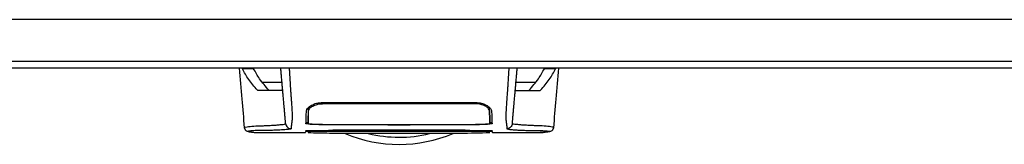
# Model space of a CAD drawing. Header units: millimetres. Extents: x 0 to 420, y 0 to 297.
# Tile 4 of 72: x 71.49 to 91.13, y 93.3 to 95.8. Entities that reach past the tile are written whole.
import ezdxf

# ---------------------------------------------------------------- set-up
doc = ezdxf.new("R2010")
doc.units = ezdxf.units.MM

msp = doc.modelspace()

# ---------------------------------------------------------------- linework, layer by layer
at = {"color": 7, "linetype": 'Continuous', "lineweight": 25}
for p, q in [((223.25806, 95.79714), (56.74194, 95.79714)), ((57.68553, 94.96456), (139.72247, 94.96456)), ((212.87856, 94.82579), (67.12144, 94.82579)), ((75.93027, 94.81504), (75.92123, 94.82579)), ((76.15449, 94.81504), (75.93027, 94.81504)), ((82.17993, 94.81504), (81.95571, 94.81504)), ((82.18896, 94.82579), (82.17993, 94.81504)), ((76.32908, 94.5431), (76.72085, 94.5431)), ((81.38934, 94.5431), (81.78112, 94.5431)), ((76.24089, 94.37658), (76.22949, 94.38303)), ((76.22949, 94.38303), (76.23362, 94.38303)), ((81.8807, 94.38303), (81.86931, 94.37658)), ((81.87657, 94.38303), (81.8807, 94.38303)), ((77.5287, 94.11372), (77.52871, 94.14136)), ((77.5287, 94.13753), (80.5815, 94.13753)), ((80.58149, 94.11367), (80.58148, 94.14139)), ((77.2475, 93.97182), (77.24707, 94.03439)), ((80.8705, 94.00148), (80.85113, 94.04503)), ((80.8627, 93.97179), (80.86279, 94.03449)), ((75.9745, 93.63256), (75.9743, 93.63282)), ((76.23734, 93.53568), (77.19228, 93.53568)), ((77.23992, 93.53778), (77.23993, 93.53814)), ((77.24031, 93.56257), (77.24008, 93.54694)), ((77.24008, 93.54679), (77.24013, 93.54968)), ((77.24025, 93.55648), (77.24031, 93.5601)), ((77.5287, 93.69758), (78.80532, 93.69758)), ((77.5287, 93.56357), (78.80532, 93.56357)), ((77.5483, 93.6997), (78.83308, 93.69977)), ((80.55398, 93.5682), (77.55621, 93.5682)), ((77.68011, 93.58481), (80.43491, 93.58481)), ((78.04907, 93.5901), (80.06113, 93.5901)), ((78.80532, 93.68956), (78.80532, 93.69758)), ((79.30487, 93.68956), (78.80532, 93.68956)), ((78.80532, 93.56506), (79.30487, 93.56506)), ((78.80532, 93.56506), (78.80532, 93.56357)), ((78.83308, 93.69977), (78.83308, 93.69289)), ((78.83308, 93.69289), (79.27712, 93.69289)), ((78.83308, 93.56361), (78.83308, 93.56506)), ((79.27712, 93.56361), (78.83308, 93.56361)), ((79.27712, 93.69289), (79.27712, 93.69977)), ((79.27712, 93.56361), (79.27712, 93.56506)), ((79.30487, 93.68956), (79.30487, 93.69758)), ((79.30487, 93.69758), (80.5815, 93.69758)), ((79.30487, 93.56506), (79.30487, 93.56357)), ((79.30487, 93.56357), (80.5815, 93.56357)), ((80.87009, 93.54886), (80.86986, 93.56448)), ((80.90827, 93.57214), (80.91364, 93.57197)), ((80.9179, 93.53568), (81.87341, 93.53568)), ((81.88064, 93.53622), (81.87341, 93.53623)), ((82.1357, 93.63256), (82.1359, 93.63282))]:
    msp.add_line(p, q, dxfattribs=at)
at = {"color": 7, "linetype": 'Continuous', "lineweight": 25, "flags": 128}
for points in [[(77.24289, 93.87033), (77.24292, 93.83054), (77.24295, 93.79074), (77.24301, 93.71459)], [(80.86719, 93.71459), (80.86726, 93.79246), (80.86728, 93.81289), (80.86731, 93.85314), (80.86733, 93.87033)], [(77.5287, 93.5631), (77.83954, 93.56311), (78.83308, 93.56314)], [(79.27712, 93.69977), (80.26761, 93.69973), (80.56189, 93.69969)], [(79.27712, 93.56314), (79.8322, 93.56312), (80.5815, 93.5631)]]:
    msp.add_lwpolyline(points, dxfattribs=at)
at = {"color": 7, "linetype": 'Continuous', "lineweight": 25}
for radius, start, end in [(2.77527, 247.229382, 292.883607), (2.6322, 256.526839, 283.39008)]:
    msp.add_arc((79.0551, 96.07466), radius, start, end, dxfattribs=at)
for points, knots in [([(75.86337, 94.82579), (75.88146, 94.6193), (75.9163, 94.22146), (75.95107, 93.8236), (75.96779, 93.63224)], [0, 0, 0, 0, 0.51903279, 1, 1, 1, 1]), ([(76.22949, 94.38303), (76.16831, 94.45432), (76.04576, 94.59712), (75.96881, 94.74232), (75.93027, 94.81504)], [0, 0, 0, 0, 0.49918594, 1, 1, 1, 1]), ([(76.14529, 94.82579), (76.14645, 94.82548), (76.14924, 94.82472), (76.15255, 94.81861), (76.15449, 94.81504)], [0, 0, 0, 0, 0.416807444, 1, 1, 1, 1]), ([(76.45847, 94.38303), (76.39258, 94.45892), (76.26858, 94.60173), (76.19089, 94.74698), (76.15449, 94.81504)], [0, 0, 0, 0, 0.53144215, 1, 1, 1, 1]), ([(76.79333, 93.71469), (76.79294, 93.71917), (76.79214, 93.72827), (76.79056, 93.74631), (76.78871, 93.76745), (76.78669, 93.7906), (76.78458, 93.8147), (76.78297, 93.83314), (76.78185, 93.84594), (76.78126, 93.85262), (76.78066, 93.85951), (76.78004, 93.86662), (76.7794, 93.87393), (76.77875, 93.88135), (76.77805, 93.88927), (76.77728, 93.89809), (76.77639, 93.90832), (76.77537, 93.91997), (76.77427, 93.93252), (76.77306, 93.94639), (76.77167, 93.9622), (76.76991, 93.98241), (76.76759, 94.00887), (76.76431, 94.04636), (76.75964, 94.09976), (76.75275, 94.17849), (76.74466, 94.27096), (76.73649, 94.36438), (76.72894, 94.45064), (76.72233, 94.5262), (76.71589, 94.59982), (76.71093, 94.65653), (76.70678, 94.704), (76.70339, 94.74265), (76.69981, 94.78361), (76.69737, 94.81153), (76.69612, 94.82579)], [0, 0, 0, 0, 0.06946876, 0.14129082, 0.21546943, 0.28878046, 0.35249328, 0.41592792, 0.43212319, 0.44863682, 0.46546884, 0.48261925, 0.50008806, 0.51787528, 0.53516899, 0.55562395, 0.57924015, 0.60601761, 0.63595633, 0.6653451, 0.70151587, 0.73871879, 0.77505525, 0.80544439, 0.8348007, 0.86386977, 0.89313471, 0.91269266, 0.93347159, 0.95287654, 0.9643483, 0.97519881, 0.98089522, 0.9869973, 0.99335869, 1, 1, 1, 1]), ([(76.86327, 94.82579), (76.86491, 94.80261), (76.8682, 94.75622), (76.87268, 94.68741), (76.87604, 94.63149), (76.87849, 94.58802), (76.88027, 94.55542), (76.88188, 94.52596), (76.88342, 94.49731), (76.88508, 94.4676), (76.88851, 94.41006), (76.89439, 94.33537), (76.90151, 94.24209), (76.90839, 94.14723), (76.91472, 94.05426), (76.92016, 93.96704), (76.92355, 93.90232), (76.92472, 93.86563), (76.92474, 93.84204), (76.92413, 93.82482), (76.92317, 93.81196), (76.92217, 93.8014), (76.92141, 93.794), (76.9207, 93.78731), (76.92003, 93.78125), (76.91932, 93.77492), (76.91857, 93.76832), (76.91776, 93.76146), (76.91689, 93.7542), (76.91586, 93.74592), (76.9146, 93.73599), (76.91306, 93.72398), (76.91143, 93.71129), (76.90974, 93.69815), (76.90825, 93.68618), (76.90684, 93.67446), (76.9055, 93.66214), (76.90431, 93.64906), (76.9035, 93.6358), (76.90327, 93.62382), (76.9037, 93.61682), (76.90392, 93.6134)], [0, 0, 0, 0, 0.01040061, 0.02080672, 0.03106116, 0.03614099, 0.04145683, 0.04698488, 0.05107961, 0.056575, 0.06335413, 0.08477825, 0.10578404, 0.12644249, 0.15396653, 0.18250697, 0.21827305, 0.25692616, 0.28371553, 0.31573913, 0.35433978, 0.37618226, 0.39782595, 0.41302567, 0.42902685, 0.44584073, 0.46347795, 0.48194851, 0.50126173, 0.52284596, 0.55053669, 0.58490472, 0.6264984, 0.66378186, 0.70683381, 0.74242415, 0.78255841, 0.83794342, 0.89093876, 0.94676606, 1, 1, 1, 1]), ([(81.24693, 94.82579), (81.24538, 94.80428), (81.24205, 94.7579), (81.23763, 94.68902), (81.23274, 94.60804), (81.2291, 94.54028), (81.22583, 94.47983), (81.22254, 94.42352), (81.21779, 94.35962), (81.21215, 94.28803), (81.20712, 94.22055), (81.20136, 94.14086), (81.19548, 94.05427), (81.19028, 93.97096), (81.18689, 93.90744), (81.18586, 93.87804), (81.18557, 93.8629), (81.1855, 93.85742), (81.18548, 93.85216), (81.1855, 93.84708), (81.18556, 93.84218), (81.18566, 93.83744), (81.1859, 93.82982), (81.18643, 93.81991), (81.18746, 93.80701), (81.18895, 93.79227), (81.19095, 93.77405), (81.19255, 93.76041), (81.1936, 93.7519), (81.19394, 93.74914), (81.19431, 93.74614), (81.19472, 93.74288), (81.19517, 93.73937), (81.19565, 93.73561), (81.19616, 93.7316), (81.19693, 93.72553), (81.19798, 93.7174), (81.19921, 93.70788), (81.20059, 93.69709), (81.20195, 93.68618), (81.20337, 93.67435), (81.20494, 93.65981), (81.20629, 93.64328), (81.20699, 93.62663), (81.20651, 93.61767), (81.20628, 93.6134)], [0, 0, 0, 0, 0.00965422, 0.02080777, 0.03106144, 0.04695632, 0.05363076, 0.06332171, 0.07944787, 0.09513433, 0.11098812, 0.1264164, 0.15394151, 0.18248268, 0.21412153, 0.25173969, 0.25807756, 0.26470639, 0.27164528, 0.2789144, 0.28653502, 0.29452959, 0.30292173, 0.32825756, 0.35736257, 0.39783448, 0.44561968, 0.50125245, 0.50814496, 0.51574476, 0.52407276, 0.53315127, 0.54300388, 0.5536554, 0.56513175, 0.57745987, 0.6061763, 0.63677252, 0.6637765, 0.70682954, 0.7424198, 0.78369849, 0.86155909, 0.93405144, 1, 1, 1, 1]), ([(81.31687, 93.71469), (81.31726, 93.71917), (81.31806, 93.72827), (81.31963, 93.74631), (81.32148, 93.76745), (81.32351, 93.7906), (81.32562, 93.8147), (81.32723, 93.83314), (81.32835, 93.84594), (81.32893, 93.85262), (81.32954, 93.85951), (81.33016, 93.86662), (81.3308, 93.87393), (81.33145, 93.88135), (81.33214, 93.88927), (81.33291, 93.89809), (81.33381, 93.90832), (81.33483, 93.91997), (81.33592, 93.93252), (81.33714, 93.94639), (81.33852, 93.9622), (81.34029, 93.98241), (81.34261, 94.00887), (81.34588, 94.04636), (81.35056, 94.09976), (81.35744, 94.17849), (81.36553, 94.27096), (81.37371, 94.36438), (81.38125, 94.45064), (81.38787, 94.5262), (81.39431, 94.59982), (81.39927, 94.65653), (81.40342, 94.704), (81.4068, 94.74265), (81.41039, 94.78361), (81.41283, 94.81153), (81.41408, 94.82579)], [0, 0, 0, 0, 0.06946876, 0.14129082, 0.21546943, 0.28878046, 0.35249328, 0.41592792, 0.43212319, 0.44863682, 0.46546884, 0.48261925, 0.50008806, 0.51787528, 0.53516899, 0.55562395, 0.57924015, 0.60601761, 0.63595633, 0.6653451, 0.70151587, 0.73871879, 0.77505525, 0.80544439, 0.8348007, 0.86386977, 0.89313471, 0.91269266, 0.93347159, 0.95287654, 0.9643483, 0.97519881, 0.98089522, 0.9869973, 0.99335869, 1, 1, 1, 1]), ([(81.65172, 94.38303), (81.71762, 94.45892), (81.84161, 94.60173), (81.9193, 94.74698), (81.95571, 94.81504)], [0, 0, 0, 0, 0.531442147, 1, 1, 1, 1]), ([(81.8807, 94.38303), (81.94188, 94.45432), (82.06443, 94.59712), (82.14139, 94.74232), (82.17993, 94.81504)], [0, 0, 0, 0, 0.49918594, 1, 1, 1, 1]), ([(81.95571, 94.81504), (81.95764, 94.81861), (81.96095, 94.82472), (81.96374, 94.82548), (81.96491, 94.82579)], [0, 0, 0, 0, 0.58319256, 1, 1, 1, 1]), ([(82.1424, 93.63224), (82.15913, 93.82359), (82.1939, 94.22145), (82.22874, 94.61929), (82.24682, 94.82579)], [0, 0, 0, 0, 0.48094895, 1, 1, 1, 1]), ([(76.73542, 94.37658), (76.73151, 94.37658), (76.72368, 94.37658), (76.65819, 94.37658), (76.54444, 94.37658), (76.38401, 94.37658), (76.28859, 94.37658), (76.24089, 94.37658)], [0, 0, 0, 0, 0.12264871, 0.2454767, 0.49573627, 0.74787131, 1, 1, 1, 1]), ([(81.37478, 94.37658), (81.37869, 94.37658), (81.38651, 94.37658), (81.452, 94.37658), (81.56575, 94.37658), (81.72618, 94.37658), (81.8216, 94.37658), (81.86931, 94.37658)], [0, 0, 0, 0, 0.12264871, 0.2454767, 0.49573627, 0.74787131, 1, 1, 1, 1]), ([(77.20752, 93.97189), (77.21218, 93.98744), (77.22151, 94.01852), (77.28499, 94.07204), (77.3721, 94.11447), (77.46024, 94.13513), (77.51054, 94.1369), (77.5287, 94.13753)], [0, 0, 0, 0, 0.23569901, 0.47102523, 0.71420287, 0.89677912, 1, 1, 1, 1]), ([(77.2475, 93.97182), (77.25129, 93.98525), (77.25888, 94.0122), (77.31353, 94.05762), (77.38953, 94.09373), (77.46732, 94.11156), (77.51219, 94.11315), (77.5287, 94.11373)], [0, 0, 0, 0, 0.23316514, 0.46784507, 0.70999165, 0.8932536, 1, 1, 1, 1]), ([(80.58149, 94.11369), (80.47675, 94.11377), (79.953, 94.11415), (78.9354, 94.11461), (78.02255, 94.11404), (77.5287, 94.11373)], [0, 0, 0, 0, 0.102937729, 0.514688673, 1, 1, 1, 1]), ([(80.8627, 93.97179), (80.85891, 93.98522), (80.85131, 94.01217), (80.79664, 94.0576), (80.72062, 94.09371), (80.64284, 94.11152), (80.598, 94.11311), (80.58149, 94.11369)], [0, 0, 0, 0, 0.23322605, 0.46795306, 0.7101047, 0.8933472, 1, 1, 1, 1]), ([(80.5815, 94.13753), (80.61341, 94.13559), (80.67715, 94.13171), (80.76361, 94.10323), (80.83692, 94.06309), (80.89058, 94.01516), (80.89871, 93.98608), (80.90268, 93.97189)], [0, 0, 0, 0, 0.18070781, 0.36082696, 0.55652595, 0.78366481, 1, 1, 1, 1]), ([(77.1985, 93.71358), (77.19927, 93.73567), (77.20056, 93.77273), (77.20205, 93.81481), (77.20353, 93.85849), (77.20521, 93.90626), (77.20675, 93.95003), (77.20752, 93.97189)], [0, 0, 0, 0, 0.42314865, 0.71019334, 0.85405024, 0.92708002, 1, 1, 1, 1]), ([(77.26566, 94.05024), (77.26249, 94.04749), (77.24275, 94.03038), (77.24109, 94.01467), (77.23969, 94.00148)], [0, 0, 0, 0, 0.16065959, 1, 1, 1, 1]), ([(77.24301, 93.71459), (77.2431, 93.71952), (77.24355, 93.74554), (77.2443, 93.78833), (77.24499, 93.828), (77.24578, 93.87342), (77.24657, 93.91832), (77.24719, 93.95399), (77.2475, 93.97182)], [0, 0, 0, 0, 0.10239866, 0.53964737, 0.7684394, 0.8834143, 0.94173064, 1, 1, 1, 1]), ([(80.8627, 93.97179), (80.86322, 93.9416), (80.86428, 93.88125), (80.86491, 93.84477), (80.86546, 93.81343), (80.86617, 93.77269), (80.86678, 93.73806), (80.86719, 93.71459)], [0, 0, 0, 0, 0.10832743, 0.21648846, 0.32475957, 0.54222324, 1, 1, 1, 1]), ([(80.86428, 93.88126), (80.86405, 93.89564), (80.86367, 93.91945), (80.86333, 93.95522), (80.86313, 93.9859), (80.86301, 94.00837), (80.86295, 94.02564), (80.86292, 94.03437)], [0, 0, 0, 0, 0.42959393, 0.71082622, 0.80196602, 0.89986058, 1, 1, 1, 1]), ([(80.90268, 93.97189), (80.90347, 93.94944), (80.90504, 93.90451), (80.90677, 93.85555), (80.90823, 93.81243), (80.90972, 93.7702), (80.91098, 93.73416), (80.91169, 93.71358)], [0, 0, 0, 0, 0.0751699, 0.15046197, 0.30471802, 0.60298005, 1, 1, 1, 1]), ([(77.19899, 93.74137), (77.20055, 93.73949), (77.20255, 93.73708), (77.22708, 93.73511), (77.23245, 93.73468)], [0, 0, 0, 0, 0.780962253, 1, 1, 1, 1]), ([(80.87504, 93.74137), (80.87455, 93.76946), (80.87382, 93.81159), (80.8733, 93.84141), (80.87266, 93.87798), (80.87254, 93.8846)], [0, 0, 0, 0, 0.620760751, 0.931306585, 1, 1, 1, 1]), ([(80.87865, 93.73487), (80.88813, 93.73581), (80.90856, 93.73783), (80.91028, 93.74014), (80.91121, 93.74137)], [0, 0, 0, 0, 0.46450973, 1, 1, 1, 1]), ([(75.96774, 93.63284), (75.97306, 93.6165), (75.98507, 93.57966), (76.01475, 93.56598), (76.03056, 93.56111), (76.06092, 93.55588), (76.10767, 93.54821), (76.17013, 93.5384), (76.22123, 93.53663), (76.24552, 93.53579)], [0, 0, 0, 0, 0.09524506, 0.21481146, 0.35891782, 0.50454818, 0.68519164, 0.85037784, 1, 1, 1, 1]), ([(75.9743, 93.63282), (75.97234, 93.63444), (75.96361, 93.6417), (76.01909, 93.65345), (76.14545, 93.66751), (76.30151, 93.67056), (76.43942, 93.67711), (76.53416, 93.6824), (76.6264, 93.68877), (76.70812, 93.6962), (76.77599, 93.70464), (76.78754, 93.71133), (76.79333, 93.71469)], [0, 0, 0, 0, 0.05089854, 0.22702003, 0.40458224, 0.58203707, 0.65175173, 0.7214755, 0.79113139, 0.86065893, 0.93011685, 1, 1, 1, 1]), ([(76.90392, 93.6134), (76.90087, 93.61101), (76.89485, 93.60628), (76.85533, 93.60016), (76.80483, 93.59479), (76.74522, 93.59018), (76.682, 93.58634), (76.61833, 93.58325), (76.55888, 93.58092), (76.50351, 93.5792), (76.45292, 93.57798), (76.40502, 93.57721), (76.35983, 93.57684), (76.27994, 93.57722), (76.1802, 93.57453), (76.09076, 93.56868), (76.04801, 93.56217), (76.04577, 93.55531), (76.07779, 93.54868), (76.13934, 93.5407), (76.20528, 93.53767), (76.23734, 93.5362)], [0, 0, 0, 0, 0.03686721, 0.07291704, 0.10855648, 0.14396977, 0.17902456, 0.21178707, 0.24346721, 0.27097218, 0.29845751, 0.32572816, 0.3526519, 0.37978509, 0.47831776, 0.57597942, 0.67287632, 0.75524138, 0.83791931, 0.92119484, 1, 1, 1, 1]), ([(76.23734, 93.5362), (76.23968, 93.53589), (76.24211, 93.53557), (76.24523, 93.5358), (76.24536, 93.53581)], [0, 0, 0, 0, 0.96013712, 1, 1, 1, 1]), ([(76.79333, 93.71469), (76.79586, 93.70162), (76.80111, 93.67453), (76.82724, 93.64072), (76.86321, 93.61765), (76.89067, 93.61478), (76.90392, 93.6134)], [0, 0, 0, 0, 0.24120147, 0.5, 0.75879853, 1, 1, 1, 1]), ([(77.21727, 93.57021), (77.20465, 93.57054), (77.17897, 93.5712), (77.19396, 93.57185), (77.20158, 93.57218)], [0, 0, 0, 0, 0.49113601, 1, 1, 1, 1]), ([(77.19236, 93.53798), (77.19236, 93.53798), (77.19241, 93.53951), (77.19279, 93.54957), (77.193, 93.55589), (77.19314, 93.56011)], [0, 0, 0, 0, 0.0000296, 0.33337067, 1, 1, 1, 1]), ([(77.19314, 93.56011), (77.19687, 93.5605), (77.20431, 93.5613), (77.26221, 93.56233), (77.34741, 93.5631), (77.44175, 93.56351), (77.50403, 93.56355), (77.5287, 93.56357)], [0, 0, 0, 0, 0.21474819, 0.42949365, 0.64433813, 0.85913498, 1, 1, 1, 1]), ([(77.19493, 93.57189), (77.19487, 93.57188), (77.19437, 93.57184), (77.19754, 93.57204), (77.20227, 93.57217), (77.20363, 93.5722)], [0, 0, 0, 0, 0.09601438, 0.73999036, 1, 1, 1, 1]), ([(77.5287, 93.69758), (77.49162, 93.69775), (77.41745, 93.69809), (77.31856, 93.70078), (77.24387, 93.70479), (77.20409, 93.70932), (77.2001, 93.71237), (77.1985, 93.71358)], [0, 0, 0, 0, 0.21411889, 0.42823185, 0.64257183, 0.85709722, 1, 1, 1, 1]), ([(77.20158, 93.57218), (77.2947, 93.57393), (77.46922, 93.57722), (77.61135, 93.57887), (77.67311, 93.58417), (77.68546, 93.58523)], [0, 0, 0, 0, 0.47789779, 0.89561471, 1, 1, 1, 1]), ([(77.55621, 93.5682), (77.53751, 93.56821), (77.47767, 93.56823), (77.3789, 93.56854), (77.28314, 93.56924), (77.2274, 93.56985), (77.2176, 93.5702), (77.21727, 93.57021)], [0, 0, 0, 0, 0.130278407, 0.416908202, 0.703504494, 0.990072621, 1, 1, 1, 1]), ([(77.2399, 93.53664), (77.38322, 93.53259), (77.6771, 93.52427), (78.12404, 93.52367), (78.58273, 93.52368), (79.09624, 93.52355), (79.66214, 93.52281), (80.27014, 93.52094), (80.67215, 93.53149), (80.87029, 93.53669)], [0, 0, 0, 0, 0.120524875, 0.247140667, 0.372529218, 0.497404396, 0.665073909, 0.834926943, 1, 1, 1, 1]), ([(77.24301, 93.71459), (77.24636, 93.71288), (77.25307, 93.70947), (77.30581, 93.70502), (77.38344, 93.70171), (77.4693, 93.69997), (77.52592, 93.69979), (77.5483, 93.69972)], [0, 0, 0, 0, 0.21516442, 0.43033682, 0.64528255, 0.85978468, 1, 1, 1, 1]), ([(77.68546, 93.58523), (77.687, 93.58536), (77.69555, 93.58605), (77.73167, 93.58733), (77.81507, 93.58882), (77.92512, 93.58989), (78.00776, 93.59003), (78.04907, 93.5901)], [0, 0, 0, 0, 0.05239604, 0.28950373, 0.5264141, 0.76321943, 1, 1, 1, 1]), ([(80.06113, 93.5901), (80.07009, 93.59009), (80.12017, 93.59007), (80.21087, 93.58968), (80.31546, 93.58853), (80.39441, 93.58695), (80.41463, 93.58581), (80.42474, 93.58523)], [0, 0, 0, 0, 0.05157188, 0.28848308, 0.52553485, 0.76276029, 1, 1, 1, 1]), ([(80.42474, 93.58523), (80.48584, 93.58183), (80.60025, 93.57546), (80.78088, 93.57594), (80.88733, 93.57281), (80.90862, 93.57218)], [0, 0, 0, 0, 0.47837414, 0.89568468, 1, 1, 1, 1]), ([(80.86865, 93.5698), (80.86776, 93.56978), (80.85153, 93.56944), (80.78559, 93.5689), (80.67875, 93.56831), (80.59557, 93.56824), (80.55398, 93.5682)], [0, 0, 0, 0, 0.01892941, 0.34589896, 0.6729266, 1, 1, 1, 1]), ([(80.56189, 93.69972), (80.59616, 93.69988), (80.66469, 93.70021), (80.75605, 93.70271), (80.8251, 93.70643), (80.86194, 93.71062), (80.86569, 93.71346), (80.86719, 93.71459)], [0, 0, 0, 0, 0.21399393, 0.42798011, 0.64218009, 0.8568088, 1, 1, 1, 1]), ([(80.91169, 93.71358), (80.9081, 93.71175), (80.90092, 93.70808), (80.84407, 93.70329), (80.76026, 93.69972), (80.66732, 93.69785), (80.60589, 93.69765), (80.5815, 93.69758)], [0, 0, 0, 0, 0.21475602, 0.42951429, 0.64422712, 0.85870581, 1, 1, 1, 1]), ([(80.5815, 93.56357), (80.61922, 93.56353), (80.69466, 93.56345), (80.79523, 93.56287), (80.87112, 93.562), (80.91131, 93.56102), (80.91542, 93.56037), (80.91705, 93.56011)], [0, 0, 0, 0, 0.214716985, 0.429430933, 0.64424617, 0.859057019, 1, 1, 1, 1]), ([(80.86988, 93.5601), (80.86765, 93.56039), (80.86273, 93.56101), (80.82056, 93.56189), (80.75111, 93.5626), (80.66719, 93.56302), (80.60818, 93.56307), (80.5815, 93.5631)], [0, 0, 0, 0, 0.17894419, 0.39401351, 0.60853915, 0.8229777, 1, 1, 1, 1]), ([(80.90862, 93.57218), (80.9127, 93.57203), (80.92579, 93.57157), (80.92147, 93.57073), (80.8859, 93.57011), (80.86865, 93.5698)], [0, 0, 0, 0, 0.18943846, 0.6067811, 1, 1, 1, 1]), ([(80.86988, 93.5601), (80.8699, 93.55899), (80.86995, 93.55645), (80.87, 93.55352), (80.87003, 93.55187)], [0, 0, 0, 0, 0.43708971, 1, 1, 1, 1]), ([(80.91705, 93.56011), (80.91722, 93.55516), (80.91748, 93.54782), (80.91771, 93.54129), (80.91779, 93.53916)], [0, 0, 0, 0, 0.67452653, 1, 1, 1, 1]), ([(80.91791, 93.5357), (80.91788, 93.5365), (80.91782, 93.5381), (80.91768, 93.54211), (80.91716, 93.5571), (80.91705, 93.56011)], [0, 0, 0, 0, 0.44375031, 0.88835233, 1, 1, 1, 1]), ([(81.31687, 93.71469), (81.31433, 93.70162), (81.30908, 93.67453), (81.28296, 93.64072), (81.24699, 93.61765), (81.21953, 93.61478), (81.20628, 93.6134)], [0, 0, 0, 0, 0.24120147, 0.5, 0.75879853, 1, 1, 1, 1]), ([(81.20628, 93.6134), (81.21335, 93.60983), (81.22732, 93.60276), (81.30741, 93.5944), (81.40068, 93.58769), (81.50566, 93.58247), (81.61093, 93.57894), (81.70957, 93.57684), (81.80659, 93.57725), (81.89887, 93.57556), (81.97739, 93.57162), (82.03169, 93.56697), (82.06173, 93.56164), (82.06443, 93.55579), (82.03841, 93.54951), (81.99292, 93.5438), (81.94235, 93.53938), (81.90819, 93.536), (81.88613, 93.53618), (81.88064, 93.53622)], [0, 0, 0, 0, 0.05621973, 0.11115266, 0.16546935, 0.21844746, 0.27546115, 0.32872461, 0.38365266, 0.45645174, 0.53050541, 0.6039745, 0.67660627, 0.75406842, 0.83144258, 0.90787271, 0.94870188, 0.98722177, 1, 1, 1, 1]), ([(82.1359, 93.63282), (82.13785, 93.63444), (82.14658, 93.6417), (82.09111, 93.65345), (81.96475, 93.66751), (81.80869, 93.67056), (81.67078, 93.67711), (81.57603, 93.6824), (81.48379, 93.68877), (81.40208, 93.6962), (81.33421, 93.70464), (81.32266, 93.71133), (81.31687, 93.71469)], [0, 0, 0, 0, 0.05089799, 0.22701958, 0.40458189, 0.58203683, 0.65175153, 0.72147534, 0.79113127, 0.86065885, 0.93011681, 1, 1, 1, 1]), ([(81.86468, 93.53579), (81.88896, 93.53663), (81.94006, 93.5384), (82.00252, 93.54821), (82.04928, 93.55588), (82.07963, 93.56111), (82.09544, 93.56598), (82.12513, 93.57966), (82.13713, 93.6165), (82.14246, 93.63284)], [0, 0, 0, 0, 0.14962216, 0.31480836, 0.49545182, 0.64108218, 0.78518854, 0.90475494, 1, 1, 1, 1])]:
    msp.add_open_spline(points, degree=3, knots=knots, dxfattribs=at)

doc.saveas('drawing.dxf')
